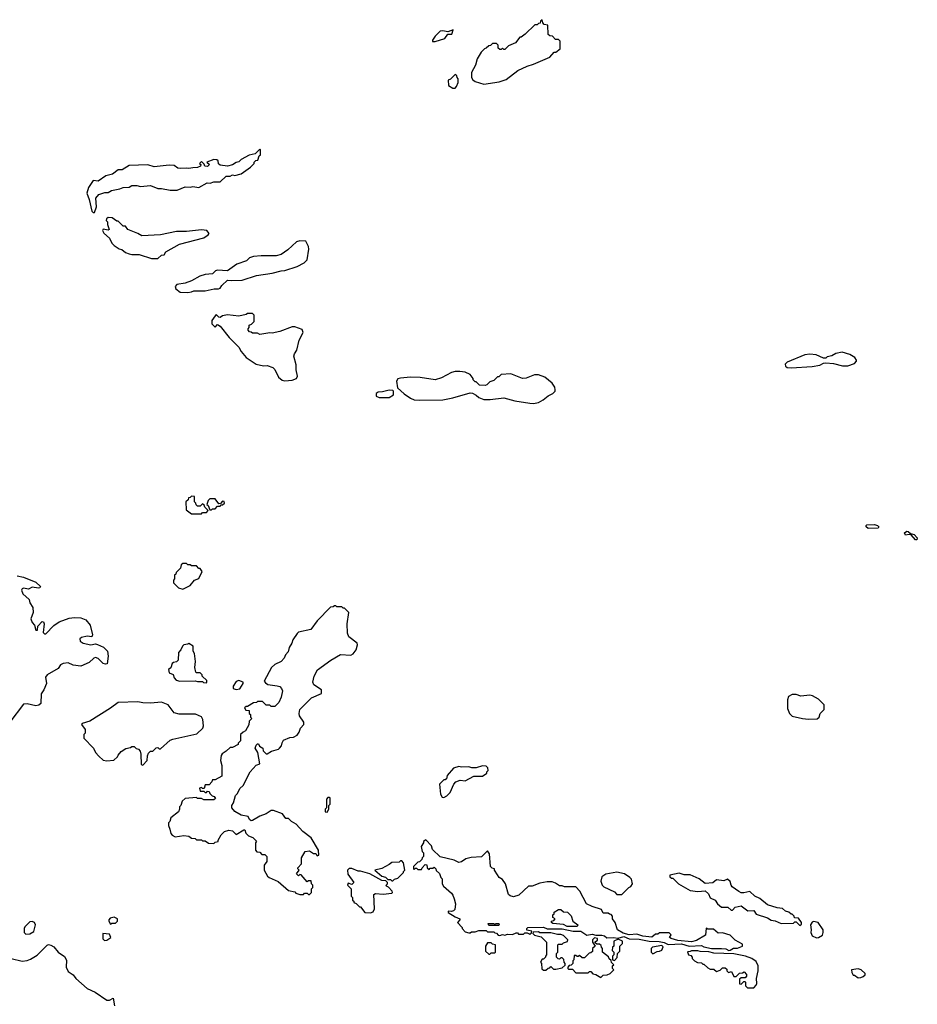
# Model space of a CAD drawing. Extents: x 2494106 to 2685573, y 758056 to 915185.
# Tile 161 of 256: x 2616914 to 2624130, y 787517 to 795430. Entities that reach past the tile are written whole.
import ezdxf

# ---------------------------------------------------------------- set-up
doc = ezdxf.new("R2010")
doc.units = 0

msp = doc.modelspace()

# ---------------------------------------------------------------- linework, layer by layer
at = {"layer": '0CON05XD'}
for points in [[(2620645, 794912.5), (2620769.3, 794930.7), (2620825, 794950), (2620919.3, 795020.7), (2620995, 795057.5), (2621045, 795072.5), (2621175, 795130), (2621211.7, 795168.3), (2621225, 795170), (2621260, 795195), (2621258.3, 795258.3), (2621245, 795270), (2621221.7, 795271.7), (2621198.3, 795298.3), (2621175, 795300), (2621161.7, 795311.7), (2621160, 795385), (2621131.7, 795391.7), (2621120, 795405), (2621115, 795430), (2621101.7, 795418.3), (2621098.3, 795401.7), (2621085, 795400), (2621075, 795390), (2621055, 795390), (2620976.4, 795313.6), (2620945, 795290), (2620935, 795290), (2620900, 795245), (2620845, 795220), (2620815, 795190), (2620805, 795190), (2620795, 795200), (2620785, 795190), (2620775, 795190), (2620761.7, 795201.7), (2620760, 795225), (2620748.3, 795238.3), (2620715, 795240), (2620698.3, 795221.7), (2620685, 795220), (2620665, 795200), (2620650, 795195), (2620625, 795170), (2620592.5, 795115), (2620577.5, 795065), (2620547.5, 795005), (2620547.5, 794965), (2620557, 794947), (2620575, 794932.5), (2620645, 794912.5)], [(2620255, 795253.8), (2620332.3, 795277.7), (2620355, 795312.5), (2620387.5, 795315), (2620398.3, 795348.3), (2620355, 795332.5), (2620315, 795341.2), (2620295, 795336.7), (2620255, 795297.5), (2620233.3, 795265), (2620233.8, 795253.8), (2620255, 795253.8)], [(2620415, 794880), (2620427, 794893), (2620440, 794925), (2620440, 794955), (2620430, 794965), (2620428.3, 794978.3), (2620415, 794990), (2620378.3, 794951.7), (2620360, 794945), (2620361.7, 794901.7), (2620395, 794880), (2620415, 794880)], [(2617515, 793880), (2617532.5, 793925), (2617527.5, 793995), (2617550, 794025), (2617598.3, 794041.7), (2617625, 794042.5), (2617653.6, 794056.4), (2617719.3, 794070.7), (2617745, 794082.5), (2617795, 794083.3), (2617815, 794097.5), (2617855, 794096.7), (2617885, 794088.8), (2617965, 794096.7), (2618025, 794072.5), (2618055, 794073.3), (2618125, 794060), (2618179.5, 794060.5), (2618245, 794086.7), (2618283.6, 794083.6), (2618305, 794088.8), (2618355, 794082), (2618420.7, 794119.3), (2618445, 794116.7), (2618475, 794126.2), (2618525, 794126.7), (2618575, 794172.5), (2618605, 794172.5), (2618625, 794182.5), (2618645, 794177.5), (2618695, 794190), (2618770, 794245), (2618800, 794275), (2618800, 794285), (2618811.7, 794298.3), (2618828.3, 794301.7), (2618840, 794335), (2618850, 794345), (2618850, 794385), (2618845, 794390), (2618808.3, 794351.7), (2618758.3, 794341.7), (2618695, 794307.5), (2618675, 794287.5), (2618655, 794282.5), (2618625, 794262.5), (2618585, 794252.5), (2618525, 794260), (2618511.7, 794271.7), (2618510, 794295), (2618500, 794305), (2618475, 794306.7), (2618420, 794285), (2618440, 794265), (2618425, 794250), (2618401.7, 794251.7), (2618398.3, 794268.3), (2618375, 794290), (2618360, 794275), (2618370, 794265), (2618368.3, 794251.7), (2618345, 794242.5), (2618305, 794240), (2618275, 794233.3), (2618255, 794237.5), (2618205, 794233.3), (2618185, 794237.5), (2618157, 794257), (2618115, 794261.2), (2617995, 794246.7), (2617943.9, 794263.9), (2617795, 794258.8), (2617737.7, 794222.3), (2617705, 794222.5), (2617660.7, 794189.3), (2617607.5, 794175), (2617545, 794133.3), (2617505, 794136.7), (2617467.3, 794082.7), (2617453.3, 794035), (2617472.5, 793985), (2617495, 793890), (2617505, 793880), (2617515, 793880)], [(2618025, 793510), (2618053, 793537), (2618075, 793540), (2618090, 793565), (2618200, 793625), (2618395, 793677.5), (2618429.3, 793700.7), (2618437, 793713), (2618420, 793735), (2618375, 793740), (2618255, 793726.7), (2618175, 793726.7), (2618045, 793700), (2617895, 793692.5), (2617865, 793712.5), (2617785, 793742.5), (2617765, 793770), (2617745, 793770), (2617705, 793810), (2617695, 793810), (2617657, 793837), (2617625, 793840), (2617611.7, 793828.3), (2617610, 793815), (2617620, 793805), (2617620, 793785), (2617632.5, 793745), (2617625, 793737.5), (2617585, 793747.5), (2617580, 793735), (2617590, 793715), (2617636.7, 793675), (2617656.2, 793635), (2617675, 793616.2), (2617715, 793587.5), (2617735, 793583.3), (2617765, 793560), (2617795, 793548.8), (2617815, 793543.3), (2617875, 793543.3), (2617975, 793510), (2618025, 793510)], [(2618265, 793236.7), (2618295, 793243.3), (2618315, 793250), (2618405, 793250), (2618477, 793267), (2618513, 793267), (2618525, 793272.5), (2618540, 793295), (2618585, 793337.5), (2618615, 793333.3), (2618703, 793337), (2618817, 793373), (2618945, 793393.3), (2619015, 793412.5), (2619046.4, 793413.6), (2619145, 793447.5), (2619200, 793475), (2619225, 793500), (2619240, 793585), (2619237, 793607), (2619215, 793650), (2619165, 793652.5), (2619140, 793645), (2619069.3, 793580.7), (2619017, 793543), (2618975, 793533.3), (2618855, 793533.3), (2618793, 793527), (2618763, 793517), (2618737, 793493), (2618660, 793465), (2618585, 793412.5), (2618503.9, 793416.1), (2618489.3, 793410.7), (2618465, 793387.5), (2618405, 793381.2), (2618362.3, 793367.7), (2618295, 793330), (2618245, 793313.3), (2618178.3, 793301.7), (2618163, 793287), (2618168.3, 793268.3), (2618205, 793240), (2618265, 793236.7)], [(2619045, 792528.8), (2619105, 792533.8), (2619140, 792545), (2619147.5, 792565), (2619137.5, 792615), (2619137.5, 792655), (2619117.5, 792725), (2619122.5, 792745), (2619142.5, 792775), (2619160, 792855), (2619192.5, 792915), (2619185, 792940), (2619125, 792962.5), (2619105, 792962.5), (2619005, 792923.3), (2618945, 792910), (2618925, 792912.5), (2618845, 792900), (2618825, 792910), (2618785, 792910), (2618775, 792920), (2618761.7, 792921.7), (2618750, 792935), (2618750, 792945), (2618760, 792955), (2618760, 792975), (2618778.3, 792981.7), (2618800, 793005), (2618800, 793055), (2618785, 793070), (2618745, 793070), (2618735, 793060), (2618675, 793047.5), (2618585, 793057.5), (2618545, 793050), (2618525, 793037.5), (2618515, 793040), (2618495, 793060), (2618485, 793050), (2618458.3, 793011.7), (2618460, 792985), (2618485, 792960), (2618505, 792980), (2618525, 792967.5), (2618597, 792877), (2618675, 792797.5), (2618695, 792762.5), (2618736.1, 792716.1), (2618815, 792661.2), (2618875, 792648.8), (2618905, 792650), (2618950, 792635), (2618965, 792620), (2618995, 792557.5), (2619024.1, 792534.1), (2619045, 792528.8)], [(2623115, 792633.3), (2623286.1, 792643.9), (2623346.4, 792653.6), (2623375, 792670), (2623395, 792672.5), (2623455, 792667.5), (2623529.3, 792649.3), (2623570.7, 792649.3), (2623625, 792667.5), (2623640, 792685), (2623640, 792695), (2623627.5, 792715), (2623588.3, 792738.3), (2623525, 792756.7), (2623475, 792747.5), (2623441.7, 792728.3), (2623405, 792720), (2623395, 792710), (2623375, 792710), (2623316.4, 792736.4), (2623267, 792743), (2623225, 792736.7), (2623085, 792677.5), (2623068.3, 792661.7), (2623070, 792645), (2623083.6, 792633.6), (2623115, 792633.3)], [(2621045, 792346.2), (2621085, 792353.8), (2621122.5, 792375), (2621161.7, 792408.3), (2621200, 792425), (2621220, 792445), (2621220, 792455), (2621217, 792477), (2621195, 792507.5), (2621135, 792556.7), (2621083.6, 792576.4), (2621053.9, 792576.1), (2620985, 792550), (2620955, 792547.5), (2620863, 792583), (2620785, 792577.5), (2620765, 792560), (2620755, 792560), (2620725, 792530), (2620695, 792520), (2620670, 792495), (2620655, 792490), (2620611.7, 792491.7), (2620585, 792520), (2620575, 792520), (2620560, 792535), (2620560, 792545), (2620535, 792577.5), (2620495, 792596.7), (2620453.6, 792603.6), (2620415, 792603.3), (2620385, 792593.3), (2620305, 792552.5), (2620255, 792536.7), (2620133.6, 792553.6), (2620055, 792556.2), (2619975, 792550), (2619955, 792542.5), (2619942.5, 792525), (2619951.7, 792471.7), (2620003.9, 792423.9), (2620055, 792388.8), (2620085, 792376.2), (2620125, 792371.2), (2620315, 792373.8), (2620395, 792390), (2620535, 792430), (2620555, 792427.5), (2620585, 792412.5), (2620605, 792392.5), (2620645, 792376.7), (2620696.4, 792376.4), (2620805, 792391.2), (2620895, 792366.7), (2621015, 792348.8), (2621045, 792346.2)], [(2619805, 792392.5), (2619885, 792393.3), (2619920, 792415), (2619920, 792445), (2619915, 792450), (2619885, 792452.5), (2619831.7, 792438.3), (2619795, 792437.5), (2619780, 792425), (2619780, 792405), (2619805, 792392.5)], [(2618375, 791460), (2618385, 791470), (2618415, 791470), (2618430, 791485), (2618401.7, 791511.7), (2618398.3, 791528.3), (2618385, 791540), (2618365, 791520), (2618345, 791520), (2618331.7, 791531.7), (2618330, 791545), (2618320, 791555), (2618318.3, 791598.3), (2618295, 791600), (2618285, 791590), (2618271.7, 791588.3), (2618268.3, 791571.7), (2618250, 791555), (2618251.7, 791491.7), (2618295, 791460), (2618375, 791460)], [(2618455, 791490), (2618465, 791500), (2618485, 791500), (2618505, 791520), (2618525, 791520), (2618535, 791530), (2618545, 791530), (2618560, 791545), (2618558.3, 791558.3), (2618545, 791560), (2618528.3, 791541.7), (2618515, 791540), (2618485, 791580), (2618441.7, 791578.3), (2618430, 791565), (2618420, 791535), (2618430, 791525), (2618441.7, 791491.7), (2618455, 791490)], [(2623735, 791340), (2623720, 791355), (2623720, 791365), (2623725, 791370), (2623785, 791372.5), (2623810, 791365), (2623820, 791355), (2623815, 791342.5), (2623735, 791340)], [(2624125, 791250), (2624115, 791250), (2624080, 791290), (2624065, 791293.3), (2624035, 791287.5), (2624027.5, 791305), (2624045, 791320), (2624057, 791317), (2624075, 791300), (2624105, 791292.5), (2624130, 791265), (2624125, 791250)], [(2618225, 790852.5), (2618285, 790882.5), (2618320, 790925), (2618355, 790940), (2618380, 790995), (2618365, 791020), (2618355, 791020), (2618335, 791040), (2618295, 791040), (2618285, 791050), (2618265, 791050), (2618255, 791060), (2618225, 791060), (2618211.7, 791048.3), (2618208.3, 791021.7), (2618171.7, 790988.3), (2618170, 790975), (2618160, 790965), (2618160, 790935), (2618150, 790925), (2618150, 790905), (2618190, 790865), (2618225, 790852.5)], [(2616895, 790960.4), (2616945, 790948.5), (2617045, 790910), (2617082.5, 790875), (2617077.5, 790865), (2617065, 790861.2), (2617015, 790868), (2616985, 790852.5), (2616945, 790862), (2616933.8, 790856.2), (2616930, 790845), (2616940, 790815), (2616990, 790770), (2616995, 790743.3), (2617020, 790705), (2617021.9, 790665), (2617004, 790615), (2617015, 790585.8), (2617032.5, 790565), (2617045, 790523.8), (2617057.5, 790525), (2617060, 790555), (2617095, 790592.5), (2617105, 790590), (2617110, 790575), (2617103.3, 790505), (2617112.5, 790495), (2617125, 790493.8), (2617188.1, 790561.9), (2617230.4, 790589.6), (2617310.8, 790619.2), (2617355.2, 790625.2), (2617405, 790621.8), (2617445, 790605.5), (2617482.1, 790565), (2617500.8, 790485), (2617495, 790471.2), (2617455.5, 790475.5), (2617410, 790465), (2617398.6, 790455), (2617400, 790435), (2617425, 790419.7), (2617485, 790404.6), (2617525, 790413.5), (2617539.1, 790409.1), (2617587.5, 790387.5), (2617620.3, 790355), (2617625.8, 790315), (2617616.8, 790253.2), (2617605, 790249.6), (2617585, 790257.1), (2617545.2, 790295.2), (2617525, 790304.7), (2617510.5, 790299.5), (2617472.3, 790265), (2617405.8, 790234.2), (2617345, 790242.3), (2617305, 790262.3), (2617263.3, 790255), (2617242.5, 790245), (2617223.6, 790216.4), (2617135, 790165.8), (2617122, 790145), (2617128.9, 790095), (2617109.3, 790045), (2617087.7, 790012.3), (2617084, 789935), (2617068.1, 789921.9), (2617045, 789915.7), (2616975, 789932.7), (2616945, 789928), (2616835.8, 789784.2)], [(2619245, 788400), (2619260, 788415), (2619260, 788445), (2619270, 788455), (2619270, 788475), (2619260, 788485), (2619258.3, 788508.3), (2619235, 788510), (2619225, 788500), (2619178.3, 788558.3), (2619165, 788560), (2619155, 788550), (2619140, 788565), (2619160, 788595), (2619150, 788605), (2619150, 788615), (2619180, 788645), (2619180, 788695), (2619210, 788745), (2619245, 788750), (2619275, 788730), (2619295, 788730), (2619305, 788710), (2619320, 788715), (2619317.5, 788755), (2619256.7, 788855), (2619190, 788905), (2619137.5, 788965), (2619100, 788985), (2619075, 789010), (2619055, 789010), (2619027, 789047), (2618955, 789073.3), (2618935, 789073.3), (2618895, 789047.5), (2618845, 789030), (2618786.1, 788993.9), (2618775, 788992.5), (2618761.7, 789001.7), (2618750, 789025), (2618695, 789037.5), (2618645, 789067.5), (2618620, 789095), (2618620, 789115), (2618632.5, 789135), (2618650, 789195), (2618665, 789210), (2618685, 789250), (2618710, 789275), (2618767.5, 789385), (2618815, 789440), (2618845, 789450), (2618829.3, 789539.3), (2618807.5, 789575), (2618815, 789600), (2618825, 789610), (2618835, 789610), (2618841.7, 789591.7), (2618870, 789575), (2618872.5, 789555), (2618895, 789530), (2618905, 789530), (2618938.3, 789551.7), (2618995, 789567.5), (2619002.5, 789575), (2619020, 789595), (2619023, 789617), (2619035, 789640), (2619085, 789660), (2619115, 789662.5), (2619145, 789681.2), (2619161.2, 789705), (2619172.7, 789737.3), (2619198, 789765), (2619198.8, 789785), (2619163.3, 789835), (2619160, 789855), (2619167.5, 789885), (2619260.7, 789979.3), (2619340, 790015), (2619340, 790045), (2619280, 790085), (2619270, 790105), (2619282.5, 790155), (2619307.5, 790205), (2619415, 790282.5), (2619493, 790327), (2619575, 790322.5), (2619595, 790333.3), (2619618.8, 790365), (2619630, 790405), (2619628.3, 790418.3), (2619560.7, 790470.7), (2619548.3, 790498.3), (2619547.5, 790575), (2619560, 790665), (2619525, 790700), (2619515, 790700), (2619505, 790710), (2619465, 790710), (2619455, 790720), (2619445, 790720), (2619435, 790710), (2619411.7, 790708.3), (2619305, 790600), (2619255, 790530), (2619155, 790506.7), (2619143.6, 790496.4), (2619110, 790445), (2619101.7, 790418.3), (2619080, 790385), (2619071.7, 790348.3), (2619050, 790325), (2619041.7, 790298.3), (2619015, 790272.5), (2618965, 790247.5), (2618937.5, 790225), (2618880, 790115), (2618890, 790100), (2618908.3, 790088.3), (2618985, 790077.5), (2619005, 790070), (2619020, 790055), (2619027.5, 790035), (2619017.5, 789985), (2618997, 789943), (2618965, 789910), (2618935, 789910), (2618925, 789920), (2618895, 789920), (2618865, 789950), (2618825, 789950), (2618817, 789943), (2618795, 789940), (2618745, 789910), (2618735, 789910), (2618721.7, 789898.3), (2618731.7, 789881.7), (2618758.3, 789878.3), (2618760, 789855), (2618770, 789845), (2618770, 789825), (2618780, 789815), (2618758.3, 789791.7), (2618756.4, 789763.6), (2618730, 789715), (2618710, 789705), (2618690, 789685), (2618690, 789635), (2618670, 789615), (2618670, 789605), (2618625, 789580), (2618605, 789580), (2618575, 789550), (2618540.7, 789529.3), (2618533, 789517), (2618527.5, 789475), (2618540, 789435), (2618538.3, 789351.7), (2618485, 789320), (2618465, 789320), (2618460, 789305), (2618438.3, 789281.7), (2618405, 789280), (2618398.3, 789251.7), (2618385, 789250), (2618375, 789260), (2618360, 789255), (2618365, 789230), (2618395, 789230), (2618405, 789220), (2618415, 789220), (2618425, 789230), (2618438.3, 789228.3), (2618441.7, 789211.7), (2618461.7, 789191.7), (2618478.3, 789188.3), (2618488.3, 789171.7), (2618475, 789160), (2618395, 789160), (2618375, 789170), (2618345, 789170), (2618335, 789180), (2618245, 789170), (2618221.7, 789148.3), (2618210, 789115), (2618200, 789105), (2618200, 789085), (2618190, 789065), (2618130, 789015), (2618120, 788985), (2618110, 788975), (2618110, 788955), (2618122.5, 788925), (2618128.3, 788888.3), (2618140, 788875), (2618165, 788862.5), (2618235, 788872.5), (2618275, 788867.5), (2618295, 788852.5), (2618325, 788850), (2618335, 788840), (2618375, 788840), (2618385, 788830), (2618405, 788830), (2618433, 788813), (2618475, 788810), (2618485, 788820), (2618510, 788825), (2618510, 788835), (2618535, 788880), (2618560, 788905), (2618595, 788917.5), (2618625, 788910), (2618655, 788882.5), (2618715, 788920), (2618725, 788920), (2618733, 788893), (2618755, 788870), (2618788.3, 788858.3), (2618818.3, 788828.3), (2618810, 788815), (2618810, 788755), (2618821.7, 788741.7), (2618845, 788740), (2618861.7, 788721.7), (2618885, 788720), (2618900, 788705), (2618900, 788665), (2618880, 788635), (2618880, 788595), (2618907, 788547), (2618920, 788535), (2618993, 788503), (2619075, 788432.5), (2619125, 788420), (2619135, 788410), (2619165, 788400), (2619195, 788400), (2619205, 788410), (2619225, 788410), (2619235, 788400), (2619245, 788400)], [(2618415, 790100), (2618420, 790105), (2618418.3, 790118.3), (2618380, 790155), (2618380, 790165), (2618365, 790180), (2618335, 790180), (2618330, 790185), (2618323.3, 790225), (2618327, 790273), (2618320, 790335), (2618310, 790355), (2618310, 790395), (2618275, 790417.5), (2618265, 790410), (2618235, 790406.7), (2618222.5, 790395), (2618210, 790365), (2618190, 790345), (2618187, 790283), (2618175, 790270), (2618150, 790265), (2618140, 790255), (2618128.3, 790221.7), (2618111.7, 790208.3), (2618115, 790180), (2618148.3, 790168.3), (2618155, 790140), (2618173, 790123), (2618203, 790113), (2618325, 790117.5), (2618345, 790110), (2618385, 790110), (2618393, 790103), (2618415, 790100)], [(2618655, 790047.5), (2618685, 790052.5), (2618710, 790095), (2618710, 790105), (2618675, 790120), (2618655, 790110), (2618630, 790075), (2618630, 790055), (2618655, 790047.5)], [(2623255, 789807.5), (2623325, 789810), (2623340, 789825), (2623350, 789855), (2623380, 789885), (2623380, 789925), (2623335, 789970), (2623287, 789997), (2623265, 790002.5), (2623195, 789992.5), (2623155, 790007.5), (2623125, 790007.5), (2623095, 789990), (2623087.5, 789965), (2623087.5, 789895), (2623102.5, 789855), (2623123.9, 789833.9), (2623207, 789813), (2623255, 789807.5)], [(2617905, 789440), (2617940, 789475), (2617942.5, 789515), (2617950, 789535), (2617965, 789550), (2617985, 789550), (2618011.7, 789578.3), (2618025, 789580), (2618035, 789570), (2618045, 789570), (2618125, 789640), (2618145, 789647.5), (2618338.3, 789691.7), (2618387.5, 789735), (2618392.5, 789755), (2618387.5, 789805), (2618375, 789827.5), (2618328.3, 789848.3), (2618195, 789847.5), (2618155, 789860), (2618107.5, 789925), (2618055, 789946.2), (2617965, 789936.7), (2617905, 789938.8), (2617865, 789948.8), (2617705, 789942.5), (2617645, 789897.5), (2617478.3, 789791.7), (2617417, 789773), (2617412.5, 789765), (2617440, 789725), (2617440, 789695), (2617430, 789685), (2617430, 789655), (2617506.4, 789576.4), (2617525, 789540), (2617550.7, 789510.7), (2617585, 789480), (2617615, 789472.5), (2617671.7, 789478.3), (2617700, 789505), (2617705, 789520), (2617730.7, 789549.3), (2617768.3, 789571.7), (2617805, 789580), (2617815, 789590), (2617835, 789590), (2617851.7, 789571.7), (2617868.3, 789568.3), (2617881.7, 789551.7), (2617887, 789527), (2617890, 789445), (2617905, 789440)], [(2620325, 789180), (2620348.3, 789191.7), (2620375, 789220), (2620403, 789287), (2620420, 789305), (2620455, 789317.5), (2620495, 789312.5), (2620565, 789350), (2620635, 789350), (2620670, 789375), (2620670, 789385), (2620680, 789395), (2620678.3, 789418.3), (2620665, 789430), (2620635, 789432.5), (2620585, 789417.5), (2620548.3, 789418.3), (2620525, 789426.7), (2620465, 789422.5), (2620445, 789427.5), (2620402.5, 789415), (2620350, 789355), (2620345, 789330), (2620335, 789320), (2620325, 789320), (2620290, 789285), (2620297.5, 789205), (2620311.7, 789181.7), (2620325, 789180)], [(2619385, 789060), (2619400, 789085), (2619400, 789115), (2619410, 789125), (2619410, 789175), (2619405, 789180), (2619391.7, 789178.3), (2619380, 789165), (2619380, 789095), (2619370, 789085), (2619370, 789065), (2619385, 789060)], [(2622615, 787950), (2622625, 787952.5), (2622653, 787967), (2622685, 787967.5), (2622725, 787983.3), (2622725, 788000), (2622665, 788032.5), (2622625, 788072.5), (2622565, 788092.5), (2622528.3, 788088.3), (2622491.7, 788121.7), (2622445, 788120), (2622431.7, 788128.3), (2622428.3, 788071.7), (2622355, 788030), (2622315, 788020), (2622205, 788030), (2622150, 788045), (2622137.5, 788055), (2622150, 788075), (2622135, 788090), (2622058.3, 788091.7), (2622045, 788080), (2622025, 788080), (2621995, 788056.7), (2621923.6, 788063.6), (2621875, 788080), (2621815, 788076.2), (2621765, 788088.8), (2621720, 788115), (2621700, 788175), (2621680, 788205), (2621680, 788225), (2621668.3, 788238.3), (2621655, 788240), (2621645, 788250), (2621605, 788250), (2621590, 788280), (2621515, 788302.5), (2621470, 788325), (2621417, 788427), (2621385, 788460), (2621295, 788460), (2621275, 788470), (2621255, 788470), (2621221.7, 788491.7), (2621195, 788500), (2621155, 788500), (2621095, 788490), (2621035, 788466.7), (2621005, 788466.7), (2620927.5, 788395), (2620885, 788380), (2620858.3, 788388.3), (2620845, 788400), (2620820, 788485), (2620795, 788520), (2620770, 788535), (2620755, 788557.5), (2620730, 788595), (2620730, 788605), (2620711.7, 788611.7), (2620700, 788625), (2620690, 788725), (2620675, 788750), (2620627, 788703), (2620543.6, 788696.4), (2620500, 788685), (2620465, 788662.5), (2620445, 788657.5), (2620406.4, 788676.4), (2620295, 788702.5), (2620231.7, 788761.7), (2620225, 788790), (2620178.3, 788838.3), (2620160, 788825), (2620160, 788815), (2620142.5, 788785), (2620150, 788745), (2620160, 788735), (2620160, 788705), (2620150, 788695), (2620148.3, 788681.7), (2620128.3, 788661.7), (2620115, 788660), (2620080, 788625), (2620080, 788605), (2620085, 788600), (2620095, 788610), (2620105, 788610), (2620115, 788600), (2620145, 788600), (2620150, 788615), (2620175, 788640), (2620188.3, 788638.3), (2620190, 788615), (2620205, 788600), (2620215, 788610), (2620235, 788610), (2620245, 788620), (2620260, 788605), (2620261.7, 788591.7), (2620288.3, 788568.3), (2620300, 788535), (2620310, 788525), (2620310, 788485), (2620320, 788465), (2620385, 788410), (2620396.7, 788395), (2620406.7, 788365), (2620417.5, 788325), (2620411.7, 788278.3), (2620402.5, 788267.5), (2620385, 788262.5), (2620360, 788265), (2620357.5, 788255), (2620415, 788220), (2620452.5, 788205), (2620452.5, 788195), (2620432.5, 788175), (2620470, 788135), (2620470, 788125), (2620495, 788100), (2620525, 788090), (2620535, 788090), (2620545, 788100), (2620575, 788100), (2620605, 788110), (2620665, 788110), (2620675, 788100), (2620725, 788100), (2620735, 788090), (2620748.3, 788088.3), (2620761.7, 788071.7), (2620775, 788070), (2620795, 788077.5), (2620815, 788072.5), (2620835, 788080), (2620875, 788077.5), (2620905, 788090), (2620915, 788090), (2620925, 788080), (2620965, 788080), (2620975, 788090), (2620995, 788090), (2621015, 788080), (2621028.3, 788091.7), (2621030, 788105), (2620991.7, 788111.7), (2620990, 788125), (2621000, 788135), (2621125, 788136.7), (2621155, 788122.5), (2621275, 788123.3), (2621364.1, 788104.1), (2621425, 788103.8), (2621473, 788073), (2621515, 788080), (2621545, 788072.5), (2621595, 788072.5), (2621615, 788066.7), (2621635, 788050), (2621685, 788053.3), (2621725, 788047.5), (2621770.7, 788060.7), (2621813.3, 788043.3), (2621895, 788040), (2621975, 788023.8), (2622055, 788021.2), (2622095, 788012.5), (2622127, 787997), (2622233.9, 788003.9), (2622295, 787983.3), (2622395, 787990), (2622415, 787980), (2622475, 787966.7), (2622555, 787966.7), (2622591.7, 787961.7), (2622615, 787950)], [(2619915, 788510), (2619928.3, 788521.7), (2619955, 788530), (2620000, 788575), (2620000, 788585), (2620010, 788595), (2620000, 788655), (2619985, 788670), (2619975, 788670), (2619965, 788660), (2619905, 788657.5), (2619885, 788640), (2619825, 788607.5), (2619770, 788595), (2619825, 788547.5), (2619855, 788537.5), (2619875, 788520), (2619895, 788520), (2619905, 788510), (2619915, 788510)], [(2619735, 788252.5), (2619755, 788260), (2619767.5, 788285), (2619761.7, 788398.3), (2619775, 788407.5), (2619835, 788403.3), (2619905, 788410), (2619910, 788415), (2619907.5, 788425), (2619878.3, 788458.3), (2619862.5, 788465), (2619860, 788475), (2619870, 788485), (2619870, 788495), (2619858.3, 788508.3), (2619825, 788512.5), (2619730, 788565), (2619655, 788586.7), (2619635, 788586.7), (2619585, 788607.5), (2619563, 788607), (2619550, 788595), (2619553, 788563), (2619600, 788495), (2619585, 788480), (2619555, 788490), (2619550, 788475), (2619580, 788445), (2619580, 788385), (2619590, 788375), (2619590, 788355), (2619600, 788345), (2619600, 788335), (2619618.3, 788328.3), (2619645, 788300), (2619655, 788300), (2619690, 788255), (2619735, 788252.5)], [(2621755, 788400), (2621810, 788455), (2621826.4, 788463.6), (2621840, 788485), (2621831.7, 788521.7), (2621820, 788535), (2621775, 788566.7), (2621715, 788578), (2621625, 788563.8), (2621595, 788542.5), (2621587, 788507), (2621597.5, 788475), (2621610.7, 788460.7), (2621695, 788420), (2621715, 788400), (2621755, 788400)], [(2623185, 788150), (2623198.3, 788161.7), (2623200, 788175), (2623175, 788210), (2623141.7, 788211.7), (2623140, 788225), (2623125, 788240), (2623115, 788240), (2623097, 788257), (2623070, 788265), (2623045, 788287.5), (2623003, 788293), (2622925, 788317.5), (2622865, 788367.5), (2622825, 788386.7), (2622785, 788422.5), (2622735, 788413.3), (2622713.6, 788413.6), (2622695, 788422.5), (2622642.3, 788462.3), (2622632.5, 788475), (2622626.7, 788505), (2622605, 788522.5), (2622575, 788510), (2622515, 788516.2), (2622485, 788492.5), (2622425, 788487.5), (2622376.1, 788526.1), (2622305, 788556.7), (2622257, 788557), (2622215, 788570), (2622140, 788555), (2622141.7, 788541.7), (2622155, 788530), (2622165, 788530), (2622210, 788485), (2622305, 788432.5), (2622365, 788422.5), (2622425, 788430), (2622452.5, 788405), (2622465, 788372.5), (2622505, 788352.5), (2622524.1, 788324.1), (2622555, 788296.7), (2622607, 788297), (2622633, 788273), (2622645, 788272.5), (2622665, 788297.5), (2622715, 788307.5), (2622768.3, 788268.3), (2622815, 788270), (2622835, 788240), (2622925, 788212.5), (2622955, 788192.5), (2622987, 788187), (2623035, 788167.5), (2623135, 788170), (2623145, 788180), (2623155, 788180), (2623185, 788150)], [(2621395, 788142.5), (2621315, 788143.3), (2621285, 788157.5), (2621200, 788165), (2621190, 788175), (2621190, 788185), (2621208.3, 788191.7), (2621220, 788205), (2621200, 788215), (2621200, 788235), (2621210, 788245), (2621211.7, 788258.3), (2621245, 788280), (2621265, 788280), (2621285, 788260), (2621318.3, 788258.3), (2621347, 788227), (2621360, 788185), (2621400, 788155), (2621395, 788142.5)], [(2616965, 788080), (2616995, 788082.5), (2617027.3, 788102.7), (2617042.5, 788155), (2617033, 788173), (2617015, 788182.5), (2616995, 788180), (2616955, 788140), (2616950, 788125), (2616950, 788095), (2616965, 788080)], [(2617645, 788160), (2617655, 788170), (2617685, 788170), (2617700, 788185), (2617700, 788205), (2617675, 788217.5), (2617641.7, 788208.3), (2617630, 788195), (2617630, 788185), (2617645, 788160)], [(2620765, 788150), (2620685, 788150), (2620680, 788165), (2620723.6, 788166.4), (2620735, 788160), (2620743.9, 788166.1), (2620765, 788166.2), (2620770, 788155), (2620765, 788150)], [(2623320.7, 788050.7), (2623335, 788052.5), (2623366.8, 788073.2), (2623374.5, 788095), (2623373.1, 788115), (2623333, 788173), (2623295, 788182.5), (2623283.6, 788176.4), (2623272.5, 788155), (2623277.5, 788115), (2623273.6, 788093.6), (2623285, 788067.5), (2623320.7, 788050.7)], [(2617595, 788030), (2617615, 788032.5), (2617646.7, 788055), (2617635, 788080), (2617583, 788087), (2617583, 788043), (2617595, 788030)], [(2621145, 787790), (2621161.7, 787808.3), (2621175, 787810), (2621185, 787820), (2621205, 787800), (2621225, 787800), (2621275, 787810), (2621298.3, 787831.7), (2621300, 787845), (2621290, 787855), (2621288.3, 787878.3), (2621275, 787890), (2621265, 787890), (2621255, 787880), (2621241.7, 787881.7), (2621230, 787895), (2621230, 787925), (2621240, 787935), (2621240, 787995), (2621245, 788000), (2621275, 788000), (2621285, 788010), (2621318.3, 788021.7), (2621320, 788035), (2621285, 788070), (2621265, 788077.5), (2621238.3, 788078.3), (2621185, 788092.5), (2621095, 788090), (2621085, 788100), (2621042.5, 788097.5), (2621040, 788085), (2621051.7, 788071.7), (2621105, 788060), (2621150, 788015), (2621150, 787915), (2621140, 787905), (2621140, 787895), (2621125, 787880), (2621115, 787880), (2621100, 787855), (2621110, 787845), (2621111.7, 787801.7), (2621125, 787790), (2621145, 787790)], [(2616845.9, 787885.9), (2616935, 787864), (2616975, 787868), (2617001.2, 787878.8), (2617055, 787911.2), (2617135, 787991.2), (2617146.4, 787996.4), (2617165, 787993.3), (2617187.7, 787977.7), (2617223.3, 787935), (2617275, 787900), (2617290.7, 787870.7), (2617287.1, 787815), (2617305, 787780), (2617343.5, 787753.5), (2617365, 787723.1), (2617456, 787645), (2617520, 787615), (2617615, 787551.4), (2617635, 787551.4), (2617665, 787566.2), (2617677.5, 787505)], [(2620695, 787920), (2620705, 787930), (2620735, 787930), (2620740, 787935), (2620740, 787995), (2620715, 788000), (2620705, 788010), (2620675, 788010), (2620660, 787985), (2620660, 787945), (2620685, 787920), (2620695, 787920)], [(2621585, 787732.5), (2621605, 787750), (2621637, 787753), (2621660, 787765), (2621678.3, 787781.7), (2621690, 787795), (2621680, 787805), (2621680, 787825), (2621690, 787835), (2621671.7, 787851.7), (2621668.3, 787868.3), (2621651.7, 787881.7), (2621648.3, 787898.3), (2621600, 787935), (2621600, 787965), (2621590, 787975), (2621588.3, 787988.3), (2621575, 788000), (2621555, 788000), (2621541.7, 788011.7), (2621541.7, 788018.3), (2621558.3, 788031.7), (2621560, 788045), (2621535, 788050), (2621520, 788035), (2621520, 788015), (2621540, 787985), (2621520, 787965), (2621518.3, 787941.7), (2621505, 787930), (2621491.7, 787928.3), (2621455, 787890), (2621435, 787890), (2621415, 787910), (2621405, 787900), (2621395, 787900), (2621385, 787910), (2621371.7, 787908.3), (2621370, 787875), (2621360, 787865), (2621360, 787845), (2621348.3, 787831.7), (2621331.7, 787828.3), (2621320, 787815), (2621320, 787805), (2621325, 787800), (2621358.3, 787798.3), (2621385, 787770), (2621485, 787770), (2621495, 787780), (2621505, 787780), (2621521.7, 787761.7), (2621547, 787757), (2621585, 787732.5)], [(2621695, 787870), (2621717, 787893), (2621720, 787925), (2621740, 787945), (2621740, 787985), (2621760, 788005), (2621760, 788025), (2621725, 788040), (2621690, 788025), (2621690, 787985), (2621680, 787975), (2621678.3, 787948.3), (2621690, 787935), (2621690, 787915), (2621680, 787905), (2621680, 787875), (2621695, 787870)], [(2622005, 787922.5), (2622038.3, 787941.7), (2622057, 787943), (2622075, 787952.5), (2622088.3, 787978.3), (2622075, 787990), (2622000, 787975), (2621990, 787965), (2621990, 787935), (2622005, 787922.5)], [(2622815, 787650), (2622835, 787670), (2622840, 787685), (2622837.5, 787725), (2622850, 787785), (2622850, 787825), (2622835, 787860), (2622800, 787885), (2622750, 787905), (2622655, 787923.3), (2622495, 787926.7), (2622455, 787937.5), (2622385, 787940), (2622365, 787947.5), (2622315, 787946.7), (2622305, 787940), (2622281.7, 787938.3), (2622290, 787915), (2622308.3, 787908.3), (2622320, 787895), (2622320, 787885), (2622340, 787865), (2622363, 787853), (2622395, 787850), (2622405, 787840), (2622415, 787840), (2622445, 787810), (2622465, 787800), (2622495, 787800), (2622515, 787780), (2622545, 787790), (2622565, 787810), (2622585, 787810), (2622598.3, 787798.3), (2622600, 787785), (2622611.7, 787771.7), (2622635, 787780), (2622655, 787740), (2622675, 787740), (2622701.7, 787768.3), (2622725, 787770), (2622738.3, 787778.3), (2622757.5, 787757.5), (2622757, 787743), (2622745, 787730), (2622715, 787730), (2622701.7, 787718.3), (2622701.7, 787681.7), (2622715, 787680), (2622735, 787700), (2622745, 787700), (2622750, 787695), (2622750, 787665), (2622765, 787650), (2622815, 787650)], [(2623655, 787730), (2623675, 787732.5), (2623695, 787740), (2623710, 787755), (2623710, 787765), (2623680, 787795), (2623655, 787802.5), (2623600, 787795), (2623603, 787773), (2623615, 787750), (2623625, 787750), (2623655, 787730)]]:
    msp.add_lwpolyline(points, dxfattribs=at)

doc.saveas('drawing.dxf')
